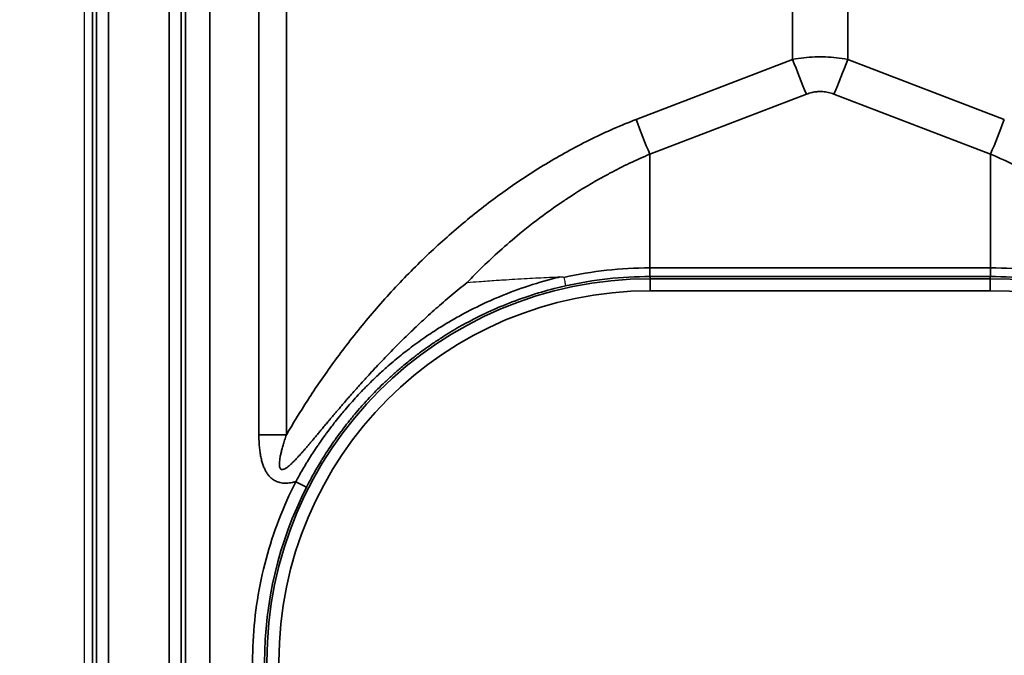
# Model space of a CAD drawing. Header units: millimetres. Extents: x -12192 to 12192, y -600 to 5895.
# Tile 57 of 122: x 1660 to 1701, y 3264 to 3290. Entities that reach past the tile are written whole.
import ezdxf

# ---------------------------------------------------------------- set-up
doc = ezdxf.new("R2010")
doc.units = ezdxf.units.MM
doc.header["$LTSCALE"] = 20
for name, color, linetype, lineweight in [('_Sichtbarkanten', 7, 'Continuous', 25), ('Bemaßung (ISO)', 7, 'Continuous', 25), ('Sichtbar schmal (ISO)', 7, 'Continuous', 35)]:
    doc.layers.add(name, color=color, linetype=linetype, lineweight=lineweight)
doc.styles.add('Notiztext (ISO)', font='verdana.ttf')
doc.dimstyles.new('wedi USA', dxfattribs={"dimscale": 20, "dimtxt": 2.5, "dimasz": 4, "dimexe": 2, "dimexo": 0.8, "dimgap": 0.3, "dimtad": 1, "dimdec": 1, "dimrnd": 1e-08, "dimtxsty": 'Notiztext (ISO)', "dimcen": 0.09, "dimclrd": 7, "dimclre": 7, "dimclrt": 256, "dimadec": 0, "dimazin": 2, "dimtfac": 0.6, "dimtmove": 0, "dimatfit": 3, "dimfxl": 1, "dimtolj": 1, "dimlwd": -1, "dimlwe": -1, "dimarcsym": 0})

# ---------------------------------------------------------------- blocks, each defined once
blk = doc.blocks.new('*D85')
at = {"layer": 'Bemaßung (ISO)', "color": 7, "transparency": 16777216}
for p, q in [((1651.863, 4317.272), (1304.214, 4317.272)), ((1344.214, 4237.272), (1344.214, 3297.272)), ((1650.944, 3217.272), (1304.214, 3217.272))]:
    blk.add_line(p, q, dxfattribs=at)
for points in [[(1330.88, 4237.272), (1357.547, 4237.272), (1344.214, 4317.272)], [(1330.88, 3297.272), (1357.547, 3297.272), (1344.214, 3217.272)]]:
    blk.add_solid(points, dxfattribs=at)
at = {"layer": 'Defpoints', "color": 0, "transparency": 16777216}
for p in [(1667.863, 4317.272), (1344.214, 3217.272), (1666.944, 3217.272)]:
    blk.add_point(p, dxfattribs=at)
at = {"layer": 'Bemaßung (ISO)', "transparency": 16777216, "insert": (1272.801, 3513.075), "char_height": 50, "attachment_point": 1, "rotation": 90, "style": 'Notiztext (ISO)'}
blk.add_mtext('\\A1;1100 [43 1/4]"', dxfattribs=at)
blk = doc.blocks.new('*D86')
at = {"layer": 'Bemaßung (ISO)', "color": 7, "transparency": 16777216}
for p, q in [((1650.714, 3767.272), (1121.859, 3767.272)), ((1161.859, 3687.272), (1161.859, 2932.872)), ((1473.805, 2852.872), (1121.859, 2852.872))]:
    blk.add_line(p, q, dxfattribs=at)
for points in [[(1148.526, 3687.272), (1175.192, 3687.272), (1161.859, 3767.272)], [(1148.526, 2932.872), (1175.192, 2932.872), (1161.859, 2852.872)]]:
    blk.add_solid(points, dxfattribs=at)
at = {"layer": 'Defpoints', "color": 0, "transparency": 16777216}
for p in [(1666.714, 3767.272), (1161.859, 2852.872), (1489.805, 2852.872)]:
    blk.add_point(p, dxfattribs=at)
at = {"layer": 'Bemaßung (ISO)', "transparency": 16777216, "insert": (1090.446, 3112.02), "char_height": 50, "attachment_point": 1, "rotation": 90, "style": 'Notiztext (ISO)'}
blk.add_mtext('\\A1;914,4 [36]"', dxfattribs=at)

msp = doc.modelspace()

# ---------------------------------------------------------------- linework, layer by layer
at = {"layer": '_Sichtbarkanten'}
msp.add_line((1662.505, 3220.272), (1662.505, 4314.272), dxfattribs=at)
for points, knots in [([(1678.365, 3279.009), (1678.529, 3279.021), (1678.696, 3279.034), (1678.866, 3279.046), (1679.095, 3279.063), (1679.328, 3279.079), (1679.567, 3279.096), (1679.663, 3279.102), (1679.761, 3279.109), (1679.859, 3279.115), (1680.182, 3279.137), (1680.513, 3279.158), (1680.853, 3279.176), (1681.154, 3279.193), (1681.463, 3279.208), (1681.776, 3279.222), (1681.923, 3279.228), (1682.07, 3279.233), (1682.219, 3279.239)], [0, 0, 0, 0, 0.141865, 0.141865, 0.141865, 0.333333, 0.333333, 0.333333, 0.411096, 0.411096, 0.411096, 0.666667, 0.666667, 0.666667, 0.894056, 0.894056, 0.894056, 1, 1, 1, 1]), ([(1682.219, 3279.239), (1682.226, 3279.239), (1682.233, 3279.239), (1682.24, 3279.239), (1682.247, 3279.239), (1682.253, 3279.239), (1682.26, 3279.239), (1682.266, 3279.239), (1682.272, 3279.239), (1682.278, 3279.239), (1682.284, 3279.239), (1682.29, 3279.239), (1682.295, 3279.239), (1682.3, 3279.238), (1682.306, 3279.238), (1682.311, 3279.238), (1682.316, 3279.237), (1682.321, 3279.237), (1682.325, 3279.236), (1682.33, 3279.236), (1682.335, 3279.235), (1682.339, 3279.234), (1682.344, 3279.233), (1682.348, 3279.232), (1682.352, 3279.231), (1682.356, 3279.23), (1682.36, 3279.229), (1682.363, 3279.228), (1682.366, 3279.226), (1682.369, 3279.224), (1682.372, 3279.222), (1682.375, 3279.22), (1682.377, 3279.218), (1682.377, 3279.214)], [0, 0, 0, 0, 0.0909091, 0.0909091, 0.0909091, 0.1818182, 0.1818182, 0.1818182, 0.2727273, 0.2727273, 0.2727273, 0.3636364, 0.3636364, 0.3636364, 0.4545455, 0.4545455, 0.4545455, 0.5454545, 0.5454545, 0.5454545, 0.6363636, 0.6363636, 0.6363636, 0.7272727, 0.7272727, 0.7272727, 0.8181818, 0.8181818, 0.8181818, 0.9090909, 0.9090909, 0.9090909, 1, 1, 1, 1]), ([(1682.377, 3279.214), (1682.386, 3279.175), (1682.394, 3279.137), (1682.402, 3279.102), (1682.409, 3279.066), (1682.416, 3279.034), (1682.422, 3279.005), (1682.428, 3278.976), (1682.433, 3278.952), (1682.437, 3278.931), (1682.441, 3278.911), (1682.444, 3278.895), (1682.445, 3278.884), (1682.447, 3278.873), (1682.448, 3278.867), (1682.448, 3278.866)], [0, 0, 0, 0, 0.2, 0.2, 0.2, 0.4, 0.4, 0.4, 0.6, 0.6, 0.6, 0.8, 0.8, 0.8, 0.9999994, 0.9999994, 0.9999994, 0.9999994])]:
    msp.add_open_spline(points, degree=3, knots=knots, dxfattribs=at)
at = {"layer": 'Sichtbar schmal (ISO)'}
for p, q in [((1662.83, 4314.748), (1662.83, 3219.797)), ((1662.996, 3219.963), (1662.996, 4314.581)), ((1663.496, 4314.581), (1663.496, 3219.963)), ((1666.014, 3219.98), (1666.014, 4314.564)), ((1666.514, 4314.564), (1666.514, 3219.98)), ((1666.688, 3220.155), (1666.73, 3679.772)), ((1667.729, 3679.771), (1667.687, 3220.149)), ((1669.732, 3272.69), (1669.732, 3443.451)), ((1670.873, 3272.69), (1670.873, 3443.452)), ((1691.864, 3427.898), (1691.864, 3288.253)), ((1694.146, 3427.898), (1694.146, 3288.253)), ((1685.37, 3285.763), (1691.864, 3288.253)), ((1694.146, 3288.253), (1700.64, 3285.763)), ((1685.94, 3284.325), (1692.434, 3286.816)), ((1693.576, 3286.816), (1700.069, 3284.325)), ((1685.94, 3284.325), (1685.94, 3279.613)), ((1700.069, 3284.325), (1700.069, 3279.613)), ((1700.069, 3279.613), (1685.94, 3279.613)), ((1685.95, 3279.254), (1685.95, 3279.161)), ((1700.06, 3279.254), (1685.95, 3279.254)), ((1685.95, 3278.661), (1685.95, 3279.161)), ((1685.95, 3279.161), (1700.06, 3279.161)), ((1700.06, 3279.254), (1700.06, 3279.161)), ((1700.06, 3278.661), (1700.06, 3279.161)), ((1685.95, 3278.661), (1700.06, 3278.661))]:
    msp.add_line(p, q, dxfattribs=at)
for centre, radius, start, end in [((1685.95, 3263.272), 15.889, 90, 270), ((1700.06, 3263.272), 15.889, 270, 90), ((1685.95, 3263.272), 15.389, 90, 270), ((1700.06, 3263.272), 15.389, 270, 90)]:
    msp.add_arc(centre, radius, start, end, dxfattribs=at)
for centre, major_axis, ratio, start_param, end_param in [((1692.434, 3288.227), (1.79, -4.668), 0.104798, 4.666655, 4.979151), ((1693.576, 3288.227), (-1.79, -4.668), 0.104799, 1.304034, 1.616531), ((1685.94, 3285.737), (1.79, -4.668), 0.104799, 4.666654, 4.979151), ((1700.069, 3285.737), (-1.79, -4.668), 0.104799, 1.304034, 1.616531), ((1686.097, 3262.619), (-3.09, 16.724), 0.97569, 6.105429, 6.321894), ((1685.945, 3279.754), (0.005, -0.5), 0.012421, 4.998618, 6.265588), ((1699.918, 3262.652), (3.102, 16.688), 0.976652, 6.245494, 6.462178), ((1685.95, 3263.271), (-15.983, -0.221), 0.999892, 4.698575, 4.919469), ((1700.06, 3263.271), (-15.983, 0.22), 0.999892, 4.50528, 4.726179), ((1669.732, 3272.742), (-10, 0), 0.005236, 1.570796, 1.685164), ((1671.26, 3270.742), (0.446, -0.227), 0.004666, 0.017453, 1.573171), ((1685.95, 3263.271), (-15.981, 0), 0.999985, 5.812696, 6.754103)]:
    msp.add_ellipse(centre, major_axis=major_axis, ratio=ratio, start_param=start_param, end_param=end_param, dxfattribs=at)
for points, knots in [([(1691.864, 3288.253), (1692.02, 3288.283), (1692.174, 3288.306), (1692.327, 3288.324), (1692.479, 3288.341), (1692.63, 3288.353), (1692.78, 3288.358), (1692.93, 3288.364), (1693.079, 3288.364), (1693.229, 3288.358), (1693.379, 3288.353), (1693.53, 3288.341), (1693.683, 3288.324), (1693.835, 3288.307), (1693.99, 3288.283), (1694.146, 3288.253)], [0.0000009, 0.0000009, 0.0000009, 0.0000009, 0.2, 0.2, 0.2, 0.4, 0.4, 0.4, 0.6, 0.6, 0.6, 0.8, 0.8, 0.8, 1, 1, 1, 1]), ([(1692.434, 3286.816), (1692.508, 3286.844), (1692.582, 3286.866), (1692.654, 3286.883), (1692.658, 3286.884), (1692.662, 3286.885), (1692.666, 3286.886), (1692.734, 3286.902), (1692.801, 3286.912), (1692.867, 3286.918), (1692.876, 3286.919), (1692.884, 3286.92), (1692.892, 3286.92), (1692.959, 3286.925), (1693.026, 3286.926), (1693.093, 3286.922), (1693.101, 3286.922), (1693.109, 3286.921), (1693.117, 3286.92), (1693.188, 3286.915), (1693.259, 3286.905), (1693.331, 3286.889), (1693.335, 3286.888), (1693.339, 3286.887), (1693.344, 3286.886), (1693.42, 3286.869), (1693.498, 3286.845), (1693.576, 3286.816)], [0.0000017, 0.0000017, 0.0000017, 0.0000017, 0.1895703, 0.1895703, 0.1895703, 0.2, 0.2, 0.2, 0.3775271, 0.3775271, 0.3775271, 0.4, 0.4, 0.4, 0.5781196, 0.5781196, 0.5781196, 0.6, 0.6, 0.6, 0.7885926, 0.7885926, 0.7885926, 0.8, 0.8, 0.8, 1, 1, 1, 1]), ([(1670.873, 3272.69), (1671.139, 3273.147), (1671.432, 3273.627), (1671.757, 3274.129), (1672.082, 3274.632), (1672.44, 3275.158), (1672.831, 3275.695), (1673.223, 3276.232), (1673.647, 3276.781), (1674.094, 3277.323), (1674.541, 3277.864), (1675.01, 3278.398), (1675.492, 3278.91), (1675.974, 3279.422), (1676.468, 3279.913), (1676.968, 3280.378), (1677.468, 3280.844), (1677.974, 3281.284), (1678.483, 3281.698), (1678.992, 3282.113), (1679.505, 3282.503), (1680.044, 3282.883), (1680.583, 3283.262), (1681.148, 3283.633), (1681.735, 3283.983), (1682.322, 3284.334), (1682.93, 3284.665), (1683.538, 3284.963), (1684.146, 3285.262), (1684.754, 3285.527), (1685.37, 3285.763)], [0, 0, 0, 0, 0.1, 0.1, 0.1, 0.2, 0.2, 0.2, 0.3, 0.3, 0.3, 0.4, 0.4, 0.4, 0.5, 0.5, 0.5, 0.6, 0.6, 0.6, 0.7, 0.7, 0.7, 0.8, 0.8, 0.8, 0.9, 0.9, 0.9, 1, 1, 1, 1]), ([(1678.365, 3279.009), (1678.58, 3279.233), (1678.799, 3279.452), (1679.02, 3279.666), (1679.247, 3279.886), (1679.477, 3280.101), (1679.708, 3280.308), (1679.986, 3280.559), (1680.267, 3280.8), (1680.554, 3281.035), (1680.736, 3281.184), (1680.92, 3281.331), (1681.108, 3281.477), (1681.47, 3281.756), (1681.846, 3282.031), (1682.234, 3282.296), (1682.367, 3282.386), (1682.501, 3282.476), (1682.637, 3282.564), (1683.101, 3282.867), (1683.581, 3283.155), (1684.063, 3283.419), (1684.134, 3283.458), (1684.204, 3283.496), (1684.274, 3283.533), (1684.827, 3283.828), (1685.382, 3284.092), (1685.94, 3284.325)], [0, 0, 0, 0, 0.0986237, 0.0986237, 0.0986237, 0.2, 0.2, 0.2, 0.3224399, 0.3224399, 0.3224399, 0.4, 0.4, 0.4, 0.5490631, 0.5490631, 0.5490631, 0.6, 0.6, 0.6, 0.7746169, 0.7746169, 0.7746169, 0.8, 0.8, 0.8, 1, 1, 1, 1]), ([(1700.069, 3284.325), (1700.605, 3284.101), (1701.137, 3283.849), (1701.66, 3283.573), (1701.711, 3283.546), (1701.762, 3283.519), (1701.813, 3283.492), (1702.283, 3283.239), (1702.747, 3282.966), (1703.21, 3282.67), (1703.31, 3282.605), (1703.41, 3282.54), (1703.51, 3282.474), (1703.923, 3282.2), (1704.335, 3281.908), (1704.741, 3281.6), (1704.889, 3281.488), (1705.036, 3281.373), (1705.182, 3281.257), (1705.536, 3280.975), (1705.885, 3280.68), (1706.228, 3280.374), (1706.418, 3280.205), (1706.606, 3280.032), (1706.792, 3279.856), (1707.081, 3279.582), (1707.366, 3279.3), (1707.645, 3279.009)], [0, 0, 0, 0, 0.2, 0.2, 0.2, 0.2195918, 0.2195918, 0.2195918, 0.4, 0.4, 0.4, 0.4390213, 0.4390213, 0.4390213, 0.6, 0.6, 0.6, 0.6584906, 0.6584906, 0.6584906, 0.8, 0.8, 0.8, 0.87821, 0.87821, 0.87821, 1, 1, 1, 1]), ([(1700.06, 3279.254), (1700.061, 3279.255), (1700.061, 3279.261), (1700.062, 3279.273), (1700.062, 3279.284), (1700.063, 3279.3), (1700.064, 3279.322), (1700.064, 3279.331), (1700.064, 3279.342), (1700.065, 3279.354), (1700.065, 3279.368), (1700.065, 3279.382), (1700.066, 3279.398), (1700.066, 3279.428), (1700.067, 3279.461), (1700.068, 3279.497), (1700.068, 3279.534), (1700.069, 3279.573), (1700.069, 3279.613)], [0, 0, 0, 0, 0.2, 0.2, 0.2, 0.4, 0.4, 0.4, 0.493234, 0.493234, 0.493234, 0.6, 0.6, 0.6, 0.8, 0.8, 0.8, 1, 1, 1, 1]), ([(1678.365, 3279.009), (1678.252, 3278.919), (1678.141, 3278.829), (1678.032, 3278.74), (1677.918, 3278.647), (1677.807, 3278.554), (1677.698, 3278.462), (1677.59, 3278.371), (1677.484, 3278.281), (1677.38, 3278.191), (1677.276, 3278.101), (1677.174, 3278.012), (1677.073, 3277.922), (1676.969, 3277.83), (1676.866, 3277.738), (1676.765, 3277.646), (1676.669, 3277.558), (1676.573, 3277.471), (1676.479, 3277.384), (1676.377, 3277.289), (1676.276, 3277.194), (1676.176, 3277.099), (1676.086, 3277.013), (1675.996, 3276.927), (1675.907, 3276.841), (1675.807, 3276.743), (1675.707, 3276.646), (1675.609, 3276.549), (1675.525, 3276.465), (1675.441, 3276.381), (1675.359, 3276.298), (1675.262, 3276.2), (1675.167, 3276.102), (1675.074, 3276.007), (1674.998, 3275.929), (1674.924, 3275.852), (1674.853, 3275.776), (1674.763, 3275.682), (1674.676, 3275.59), (1674.592, 3275.501), (1674.527, 3275.431), (1674.464, 3275.363), (1674.403, 3275.297), (1674.323, 3275.21), (1674.246, 3275.126), (1674.172, 3275.045), (1674.118, 3274.985), (1674.064, 3274.926), (1674.012, 3274.868), (1673.941, 3274.789), (1673.873, 3274.713), (1673.807, 3274.639), (1673.761, 3274.586), (1673.715, 3274.535), (1673.67, 3274.484), (1673.607, 3274.411), (1673.545, 3274.341), (1673.485, 3274.273), (1673.445, 3274.226), (1673.405, 3274.181), (1673.367, 3274.136), (1673.309, 3274.069), (1673.252, 3274.003), (1673.198, 3273.94), (1673.163, 3273.899), (1673.128, 3273.859), (1673.095, 3273.819), (1673.041, 3273.757), (1672.99, 3273.696), (1672.94, 3273.637), (1672.909, 3273.601), (1672.879, 3273.566), (1672.85, 3273.531), (1672.801, 3273.473), (1672.753, 3273.417), (1672.707, 3273.362), (1672.68, 3273.33), (1672.654, 3273.299), (1672.628, 3273.268), (1672.583, 3273.214), (1672.539, 3273.162), (1672.497, 3273.111), (1672.473, 3273.083), (1672.45, 3273.055), (1672.427, 3273.028), (1672.386, 3272.978), (1672.345, 3272.93), (1672.306, 3272.882), (1672.285, 3272.858), (1672.265, 3272.833), (1672.245, 3272.809), (1672.206, 3272.763), (1672.168, 3272.718), (1672.131, 3272.674), (1672.113, 3272.652), (1672.095, 3272.631), (1672.078, 3272.61), (1672.041, 3272.567), (1672.006, 3272.525), (1671.972, 3272.484), (1671.956, 3272.465), (1671.94, 3272.447), (1671.925, 3272.428), (1671.891, 3272.388), (1671.858, 3272.349), (1671.827, 3272.312), (1671.812, 3272.295), (1671.798, 3272.279), (1671.785, 3272.263), (1671.753, 3272.226), (1671.722, 3272.19), (1671.693, 3272.155), (1671.68, 3272.14), (1671.668, 3272.126), (1671.655, 3272.112), (1671.626, 3272.077), (1671.597, 3272.044), (1671.569, 3272.012), (1671.557, 3271.999), (1671.546, 3271.987), (1671.535, 3271.974), (1671.507, 3271.942), (1671.48, 3271.911), (1671.453, 3271.882), (1671.443, 3271.87), (1671.433, 3271.859), (1671.423, 3271.848), (1671.397, 3271.819), (1671.371, 3271.79), (1671.345, 3271.763), (1671.336, 3271.753), (1671.328, 3271.744), (1671.319, 3271.734), (1671.293, 3271.707), (1671.269, 3271.681), (1671.245, 3271.656), (1671.237, 3271.647), (1671.229, 3271.639), (1671.221, 3271.631), (1671.197, 3271.606), (1671.174, 3271.583), (1671.151, 3271.56), (1671.144, 3271.553), (1671.137, 3271.547), (1671.13, 3271.54), (1671.107, 3271.518), (1671.085, 3271.497), (1671.064, 3271.477), (1671.058, 3271.472), (1671.052, 3271.466), (1671.046, 3271.461), (1671.025, 3271.441), (1671.004, 3271.423), (1670.985, 3271.407), (1670.979, 3271.402), (1670.974, 3271.398), (1670.969, 3271.393), (1670.949, 3271.377), (1670.93, 3271.362), (1670.912, 3271.349), (1670.908, 3271.346), (1670.903, 3271.342), (1670.899, 3271.339), (1670.881, 3271.326), (1670.863, 3271.315), (1670.847, 3271.305), (1670.843, 3271.302), (1670.839, 3271.3), (1670.836, 3271.298), (1670.82, 3271.288), (1670.804, 3271.28), (1670.79, 3271.274), (1670.787, 3271.272), (1670.784, 3271.271), (1670.781, 3271.27), (1670.764, 3271.262), (1670.748, 3271.257), (1670.733, 3271.254), (1670.719, 3271.251), (1670.706, 3271.25), (1670.693, 3271.251), (1670.683, 3271.251), (1670.673, 3271.253), (1670.664, 3271.257), (1670.652, 3271.262), (1670.641, 3271.269), (1670.631, 3271.279), (1670.622, 3271.288), (1670.615, 3271.299), (1670.608, 3271.314), (1670.601, 3271.328), (1670.595, 3271.345), (1670.591, 3271.366), (1670.587, 3271.386), (1670.583, 3271.41), (1670.582, 3271.437), (1670.58, 3271.464), (1670.581, 3271.495), (1670.582, 3271.529), (1670.584, 3271.563), (1670.587, 3271.6), (1670.593, 3271.64), (1670.598, 3271.68), (1670.604, 3271.723), (1670.613, 3271.769), (1670.621, 3271.815), (1670.632, 3271.865), (1670.644, 3271.917), (1670.656, 3271.969), (1670.669, 3272.024), (1670.684, 3272.082), (1670.7, 3272.14), (1670.717, 3272.201), (1670.736, 3272.265), (1670.755, 3272.329), (1670.776, 3272.396), (1670.799, 3272.467), (1670.821, 3272.538), (1670.846, 3272.612), (1670.873, 3272.69)], [0, 0, 0, 0, 0.0111631, 0.0111631, 0.0111631, 0.0227273, 0.0227273, 0.0227273, 0.0341267, 0.0341267, 0.0341267, 0.0454545, 0.0454545, 0.0454545, 0.0571315, 0.0571315, 0.0571315, 0.0681818, 0.0681818, 0.0681818, 0.0801074, 0.0801074, 0.0801074, 0.0909091, 0.0909091, 0.0909091, 0.1031116, 0.1031116, 0.1031116, 0.1136364, 0.1136364, 0.1136364, 0.1261424, 0.1261424, 0.1261424, 0.1363636, 0.1363636, 0.1363636, 0.1491424, 0.1491424, 0.1491424, 0.1590909, 0.1590909, 0.1590909, 0.1721187, 0.1721187, 0.1721187, 0.1818182, 0.1818182, 0.1818182, 0.1951022, 0.1951022, 0.1951022, 0.2045455, 0.2045455, 0.2045455, 0.2181008, 0.2181008, 0.2181008, 0.2272727, 0.2272727, 0.2272727, 0.2411027, 0.2411027, 0.2411027, 0.25, 0.25, 0.25, 0.2640998, 0.2640998, 0.2640998, 0.2727273, 0.2727273, 0.2727273, 0.2870956, 0.2870956, 0.2870956, 0.2954545, 0.2954545, 0.2954545, 0.3100923, 0.3100923, 0.3100923, 0.3181818, 0.3181818, 0.3181818, 0.3330902, 0.3330902, 0.3330902, 0.3409091, 0.3409091, 0.3409091, 0.3560873, 0.3560873, 0.3560873, 0.3636364, 0.3636364, 0.3636364, 0.3790837, 0.3790837, 0.3790837, 0.3863636, 0.3863636, 0.3863636, 0.4020801, 0.4020801, 0.4020801, 0.4090909, 0.4090909, 0.4090909, 0.4250764, 0.4250764, 0.4250764, 0.4318182, 0.4318182, 0.4318182, 0.4480721, 0.4480721, 0.4480721, 0.4545455, 0.4545455, 0.4545455, 0.4710691, 0.4710691, 0.4710691, 0.4772727, 0.4772727, 0.4772727, 0.4940691, 0.4940691, 0.4940691, 0.5, 0.5, 0.5, 0.5170679, 0.5170679, 0.5170679, 0.5227273, 0.5227273, 0.5227273, 0.5400636, 0.5400636, 0.5400636, 0.5454545, 0.5454545, 0.5454545, 0.5630599, 0.5630599, 0.5630599, 0.5681818, 0.5681818, 0.5681818, 0.5860568, 0.5860568, 0.5860568, 0.5909091, 0.5909091, 0.5909091, 0.6090541, 0.6090541, 0.6090541, 0.6136364, 0.6136364, 0.6136364, 0.6320524, 0.6320524, 0.6320524, 0.6363636, 0.6363636, 0.6363636, 0.6550458, 0.6550458, 0.6550458, 0.6590909, 0.6590909, 0.6590909, 0.6818182, 0.6818182, 0.6818182, 0.7045455, 0.7045455, 0.7045455, 0.7240223, 0.7240223, 0.7240223, 0.75, 0.75, 0.75, 0.7727273, 0.7727273, 0.7727273, 0.7954545, 0.7954545, 0.7954545, 0.8181818, 0.8181818, 0.8181818, 0.8409091, 0.8409091, 0.8409091, 0.8636364, 0.8636364, 0.8636364, 0.8863636, 0.8863636, 0.8863636, 0.9090909, 0.9090909, 0.9090909, 0.9318182, 0.9318182, 0.9318182, 0.9545455, 0.9545455, 0.9545455, 0.9772727, 0.9772727, 0.9772727, 0.9999988, 0.9999988, 0.9999988, 0.9999988]), ([(1671.26, 3270.745), (1671.299, 3270.817), (1671.341, 3270.894), (1671.387, 3270.975), (1671.389, 3270.98), (1671.392, 3270.984), (1671.395, 3270.989), (1671.438, 3271.066), (1671.485, 3271.148), (1671.536, 3271.235), (1671.542, 3271.245), (1671.548, 3271.255), (1671.554, 3271.265), (1671.603, 3271.348), (1671.655, 3271.435), (1671.712, 3271.527), (1671.722, 3271.544), (1671.733, 3271.562), (1671.744, 3271.579), (1671.798, 3271.667), (1671.856, 3271.76), (1671.918, 3271.856), (1671.935, 3271.882), (1671.951, 3271.908), (1671.968, 3271.934), (1672.029, 3272.026), (1672.092, 3272.122), (1672.16, 3272.222), (1672.184, 3272.257), (1672.208, 3272.292), (1672.233, 3272.328), (1672.298, 3272.423), (1672.366, 3272.52), (1672.438, 3272.62), (1672.471, 3272.666), (1672.504, 3272.712), (1672.538, 3272.759), (1672.608, 3272.853), (1672.681, 3272.95), (1672.757, 3273.05), (1672.801, 3273.107), (1672.846, 3273.166), (1672.892, 3273.225), (1672.967, 3273.319), (1673.044, 3273.415), (1673.125, 3273.514), (1673.183, 3273.585), (1673.243, 3273.656), (1673.305, 3273.729), (1673.383, 3273.822), (1673.465, 3273.917), (1673.551, 3274.013), (1673.626, 3274.098), (1673.705, 3274.185), (1673.787, 3274.274), (1673.87, 3274.364), (1673.956, 3274.456), (1674.046, 3274.549), (1674.144, 3274.65), (1674.247, 3274.754), (1674.354, 3274.859), (1674.441, 3274.946), (1674.532, 3275.033), (1674.626, 3275.122), (1674.753, 3275.241), (1674.886, 3275.362), (1675.026, 3275.486), (1675.117, 3275.567), (1675.212, 3275.648), (1675.309, 3275.731), (1675.472, 3275.869), (1675.644, 3276.009), (1675.827, 3276.151), (1675.921, 3276.225), (1676.018, 3276.299), (1676.118, 3276.373), (1676.328, 3276.53), (1676.551, 3276.689), (1676.79, 3276.849), (1676.885, 3276.913), (1676.983, 3276.977), (1677.083, 3277.042), (1677.353, 3277.215), (1677.642, 3277.39), (1677.95, 3277.563), (1678.042, 3277.614), (1678.136, 3277.666), (1678.231, 3277.717), (1678.575, 3277.901), (1678.94, 3278.081), (1679.315, 3278.249), (1679.394, 3278.284), (1679.472, 3278.318), (1679.552, 3278.352), (1679.955, 3278.525), (1680.367, 3278.682), (1680.766, 3278.818), (1680.82, 3278.836), (1680.873, 3278.854), (1680.926, 3278.871), (1681.346, 3279.009), (1681.748, 3279.123), (1682.139, 3279.219), (1682.166, 3279.226), (1682.192, 3279.232), (1682.219, 3279.239)], [0, 0, 0, 0, 0.0555556, 0.0555556, 0.0555556, 0.058618, 0.058618, 0.058618, 0.1111111, 0.1111111, 0.1111111, 0.1172417, 0.1172417, 0.1172417, 0.1666667, 0.1666667, 0.1666667, 0.1758409, 0.1758409, 0.1758409, 0.2222222, 0.2222222, 0.2222222, 0.2344346, 0.2344346, 0.2344346, 0.2777778, 0.2777778, 0.2777778, 0.2930748, 0.2930748, 0.2930748, 0.3333333, 0.3333333, 0.3333333, 0.3516899, 0.3516899, 0.3516899, 0.3888889, 0.3888889, 0.3888889, 0.4102924, 0.4102924, 0.4102924, 0.4444444, 0.4444444, 0.4444444, 0.4689048, 0.4689048, 0.4689048, 0.5, 0.5, 0.5, 0.5275123, 0.5275123, 0.5275123, 0.5555556, 0.5555556, 0.5555556, 0.5861208, 0.5861208, 0.5861208, 0.6111111, 0.6111111, 0.6111111, 0.6447263, 0.6447263, 0.6447263, 0.6666667, 0.6666667, 0.6666667, 0.7033293, 0.7033293, 0.7033293, 0.7222222, 0.7222222, 0.7222222, 0.7619148, 0.7619148, 0.7619148, 0.7777778, 0.7777778, 0.7777778, 0.8205255, 0.8205255, 0.8205255, 0.8333333, 0.8333333, 0.8333333, 0.8792862, 0.8792862, 0.8792862, 0.8888889, 0.8888889, 0.8888889, 0.9378572, 0.9378572, 0.9378572, 0.9444444, 0.9444444, 0.9444444, 0.9964278, 0.9964278, 0.9964278, 1, 1, 1, 1]), ([(1671.705, 3270.515), (1671.743, 3270.588), (1671.783, 3270.667), (1671.827, 3270.749), (1671.829, 3270.753), (1671.831, 3270.757), (1671.833, 3270.761), (1671.875, 3270.84), (1671.92, 3270.923), (1671.968, 3271.011), (1671.973, 3271.02), (1671.978, 3271.029), (1671.983, 3271.038), (1672.03, 3271.122), (1672.081, 3271.211), (1672.135, 3271.305), (1672.144, 3271.32), (1672.152, 3271.335), (1672.161, 3271.35), (1672.214, 3271.44), (1672.271, 3271.535), (1672.332, 3271.635), (1672.345, 3271.657), (1672.359, 3271.679), (1672.373, 3271.702), (1672.432, 3271.797), (1672.495, 3271.897), (1672.562, 3272), (1672.582, 3272.03), (1672.602, 3272.061), (1672.623, 3272.092), (1672.688, 3272.19), (1672.757, 3272.292), (1672.829, 3272.396), (1672.857, 3272.436), (1672.885, 3272.476), (1672.913, 3272.516), (1672.984, 3272.616), (1673.059, 3272.719), (1673.137, 3272.824), (1673.174, 3272.874), (1673.212, 3272.924), (1673.251, 3272.975), (1673.328, 3273.076), (1673.408, 3273.179), (1673.493, 3273.285), (1673.542, 3273.346), (1673.593, 3273.408), (1673.645, 3273.471), (1673.728, 3273.572), (1673.816, 3273.675), (1673.908, 3273.781), (1673.972, 3273.855), (1674.039, 3273.929), (1674.107, 3274.005), (1674.198, 3274.106), (1674.293, 3274.208), (1674.393, 3274.312), (1674.476, 3274.4), (1674.563, 3274.489), (1674.654, 3274.579), (1674.752, 3274.678), (1674.855, 3274.778), (1674.962, 3274.88), (1675.071, 3274.983), (1675.184, 3275.087), (1675.302, 3275.193), (1675.409, 3275.288), (1675.52, 3275.385), (1675.636, 3275.483), (1675.776, 3275.601), (1675.923, 3275.721), (1676.078, 3275.843), (1676.193, 3275.934), (1676.313, 3276.025), (1676.437, 3276.117), (1676.618, 3276.251), (1676.809, 3276.387), (1677.012, 3276.524), (1677.135, 3276.607), (1677.263, 3276.691), (1677.396, 3276.775), (1677.63, 3276.923), (1677.877, 3277.071), (1678.139, 3277.218), (1678.27, 3277.291), (1678.403, 3277.363), (1678.54, 3277.435), (1678.837, 3277.59), (1679.149, 3277.741), (1679.469, 3277.883), (1679.594, 3277.938), (1679.72, 3277.992), (1679.846, 3278.044), (1680.192, 3278.187), (1680.541, 3278.317), (1680.883, 3278.431), (1680.986, 3278.465), (1681.089, 3278.499), (1681.191, 3278.53), (1681.547, 3278.641), (1681.889, 3278.734), (1682.222, 3278.814), (1682.297, 3278.832), (1682.373, 3278.849), (1682.448, 3278.866)], [0, 0, 0, 0, 0.0555556, 0.0555556, 0.0555556, 0.0582173, 0.0582173, 0.0582173, 0.1111111, 0.1111111, 0.1111111, 0.1164409, 0.1164409, 0.1164409, 0.1666667, 0.1666667, 0.1666667, 0.174643, 0.174643, 0.174643, 0.2222222, 0.2222222, 0.2222222, 0.2328385, 0.2328385, 0.2328385, 0.2777778, 0.2777778, 0.2777778, 0.2910746, 0.2910746, 0.2910746, 0.3333333, 0.3333333, 0.3333333, 0.3492931, 0.3492931, 0.3492931, 0.3888889, 0.3888889, 0.3888889, 0.4074983, 0.4074983, 0.4074983, 0.4444444, 0.4444444, 0.4444444, 0.4657121, 0.4657121, 0.4657121, 0.5, 0.5, 0.5, 0.5239218, 0.5239218, 0.5239218, 0.5555556, 0.5555556, 0.5555556, 0.5821324, 0.5821324, 0.5821324, 0.6111111, 0.6111111, 0.6111111, 0.6403406, 0.6403406, 0.6403406, 0.6666667, 0.6666667, 0.6666667, 0.6985439, 0.6985439, 0.6985439, 0.7222222, 0.7222222, 0.7222222, 0.756726, 0.756726, 0.756726, 0.7777778, 0.7777778, 0.7777778, 0.8148742, 0.8148742, 0.8148742, 0.8333333, 0.8333333, 0.8333333, 0.8732803, 0.8732803, 0.8732803, 0.8888889, 0.8888889, 0.8888889, 0.9315269, 0.9315269, 0.9315269, 0.9444444, 0.9444444, 0.9444444, 0.9896666, 0.9896666, 0.9896666, 1, 1, 1, 1]), ([(1671.26, 3270.745), (1671.214, 3270.732), (1671.124, 3270.712), (1670.996, 3270.691), (1670.873, 3270.682), (1670.758, 3270.684), (1670.652, 3270.697), (1670.553, 3270.721), (1670.461, 3270.754), (1670.374, 3270.798), (1670.289, 3270.854), (1670.204, 3270.927), (1670.121, 3271.019), (1670.043, 3271.132), (1669.972, 3271.264), (1669.909, 3271.414), (1669.856, 3271.582), (1669.811, 3271.768), (1669.777, 3271.969), (1669.751, 3272.188), (1669.736, 3272.427), (1669.732, 3272.6), (1669.732, 3272.69)], [0, 0, 0, 0, 0.05, 0.1, 0.15, 0.2, 0.25, 0.3, 0.35, 0.4, 0.45, 0.5, 0.55, 0.6, 0.65, 0.7, 0.75, 0.8, 0.85, 0.9, 0.95, 1, 1, 1, 1])]:
    msp.add_open_spline(points, degree=3, knots=knots, dxfattribs=at)
msp.add_open_spline([(1671.263, 3255.796), (1671.001, 3256.31), (1670.535, 3257.358), (1670.001, 3259.001), (1669.642, 3260.69), (1669.462, 3262.407), (1669.461, 3264.133), (1669.641, 3265.85), (1669.999, 3267.538), (1670.532, 3269.182), (1670.998, 3270.231), (1671.26, 3270.745)], degree=3, dxfattribs=at)

# ---------------------------------------------------------------- dimensions: what is measured, and where the dimension line sits
at = {"layer": 'Bemaßung (ISO)', "color": 7}
for base, p1, p2, picture, middle in [((1344.214, 3217.272), (1667.863, 4317.272), (1666.944, 3217.272), '*D85', (1344.214, 3767.272)), ((1161.859, 2852.872), (1666.714, 3767.272), (1489.805, 2852.872), '*D86', (1161.859, 3310.072))]:
    dim = msp.add_linear_dim(base=base, p1=p1, p2=p2, angle=90, text='<>"', dimstyle='wedi USA', override={"dimgap": 0.3, "dimdec": 1, "dimtol": 0, "dimlim": 0, "dimtp": 0, "dimtm": 0, "dimtdec": 2, "dimtofl": 0, "dimatfit": 1}, dxfattribs=at)
    dim.commit()
    dim.dimension.update_dxf_attribs({"geometry": picture, "text_midpoint": middle, "dimtype": 160})

doc.saveas('drawing.dxf')
